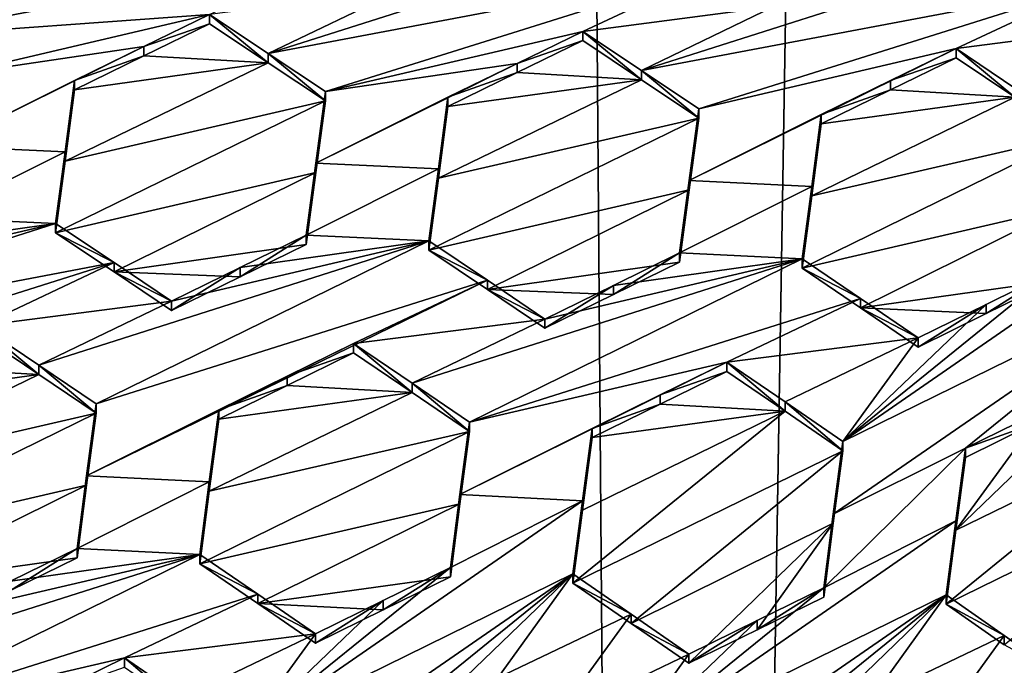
# Model space of a CAD drawing. Header units: metres. Extents: x -28 to 28, y -243 to 28.
# Tile 24 of 147: x -4.44 to -2.69, y -223.05 to -221.9. Entities that reach past the tile are written whole.
import ezdxf

# ---------------------------------------------------------------- set-up
doc = ezdxf.new("R2010")
doc.units = ezdxf.units.M
doc.layers.add('solid_10661043', color=7, linetype='CONTINUOUS')

msp = doc.modelspace()

# ---------------------------------------------------------------- linework, layer by layer
at = {"layer": 'solid_10661043'}
for points in [[(-6.468189, -240.147827, 149.682373), (-2.982479, -33.177227, 120.627815), (-7.076779, -32.296349, 120.462425)], [(-6.468189, -240.147827, 149.682373), (0, -240.141998, 149.723801), (-2.982479, -33.177227, 120.627815)], [(0, -240.141998, 149.723801), (-0.000043, -33.363544, 120.662979), (-2.982479, -33.177227, 120.627815)], [(-3.305357, -235.757614, 145.381073), (-6.610481, -235.649948, 145.324188), (-4.885979, -33.363503, 116.919937)], [(-3.305357, -235.757614, 145.381073), (-4.885979, -33.363503, 116.919937), (0.002991, -33.878384, 117.022713)], [(0, -235.869141, 145.41066), (-3.305357, -235.757614, 145.381073), (0.002991, -33.878384, 117.022713)], [(-5.242968, -219.076813, 116.413437), (8.043475, -227.407623, 118.645668), (-8.043475, -223.244019, 117.530037)], [(-5.242968, -219.076813, 116.413437), (7.775297, -222.446243, 117.316269), (8.043475, -227.407623, 118.645668)], [(-5.242968, -219.076813, 116.413437), (6.472847, -220.265549, 116.731956), (7.775297, -222.446243, 117.316269)], [(-3.99861, -221.962067, 132.374344), (-3.304973, -221.741013, 132.552856), (-3.763122, -221.848221, 132.425964)], [(-3.99861, -221.962067, 132.374344), (-3.2, -221.810699, 132.604004), (-3.304973, -221.741013, 132.552856)], [(-4.662956, -221.93248, 132.146667), (-4.103169, -221.892639, 132.323456), (-3.864404, -221.781113, 132.37616)], [(-4.662956, -221.93248, 132.146667), (-3.864404, -221.781113, 132.37616), (-4.42739, -221.818893, 132.197525)], [(-3.334304, -221.992203, 132.599915), (-2.535666, -221.840973, 132.829147), (-2.640705, -221.770782, 132.779678)], [(-3.334304, -221.992203, 132.599915), (-2.640705, -221.770782, 132.779678), (-3.098854, -221.878052, 132.652496)], [(-4.767437, -221.863342, 132.094925), (-4.662956, -221.93248, 132.146667), (-4.42739, -221.818893, 132.197525)], [(-3.99861, -221.962067, 132.374344), (-3.89705, -222.029678, 132.423141), (-3.2, -221.810699, 132.604004)], [(-3.89705, -222.029678, 132.423141), (-3.438901, -221.922394, 132.550308), (-3.2, -221.810699, 132.604004)], [(-3.2, -221.810699, 132.604004), (-3.438901, -221.922394, 132.550308), (-3.098854, -221.878052, 132.652496)], [(-3.99861, -221.962067, 132.374344), (-3.763122, -221.848221, 132.425964), (-4.103169, -221.892639, 132.323456)], [(-3.334304, -221.992203, 132.599915), (-3.232782, -222.060165, 132.647232), (-2.535666, -221.840973, 132.829147)], [(-3.232782, -222.060165, 132.647232), (-2.774633, -221.952911, 132.774323), (-2.535666, -221.840973, 132.829147)], [(-2.774633, -221.952911, 132.774323), (-2.434586, -221.908798, 132.875656), (-2.535666, -221.840973, 132.829147)], [(-3.334304, -221.992203, 132.599915), (-3.098854, -221.878052, 132.652496), (-3.438901, -221.922394, 132.550308)], [(-4.662956, -221.93248, 132.146667), (-4.561318, -221.999863, 132.196518), (-4.103169, -221.892639, 132.323456)], [(-4.103169, -221.892639, 132.323456), (-4.561318, -221.999863, 132.196518), (-4.219924, -221.949509, 132.298065)], [(-4.103169, -221.909225, 132.261551), (-4.103169, -221.892639, 132.323456), (-4.219924, -221.949509, 132.298065)], [(-3.99861, -221.978638, 132.312515), (-4.103169, -221.892639, 132.323456), (-4.103169, -221.909225, 132.261551)], [(-3.99861, -221.962067, 132.374344), (-4.103169, -221.892639, 132.323456), (-3.99861, -221.978638, 132.312515)], [(-2.670108, -222.023193, 132.821884), (-2.434586, -221.908798, 132.875656), (-2.774633, -221.952911, 132.774323)], [(-4.219884, -221.96611, 132.236084), (-4.103169, -221.909225, 132.261551), (-4.219924, -221.949509, 132.298065)], [(-3.99861, -221.978638, 132.312515), (-4.103169, -221.909225, 132.261551), (-4.219884, -221.96611, 132.236084)], [(-3.89705, -222.029678, 132.423141), (-3.555586, -221.979355, 132.524475), (-3.438901, -221.922394, 132.550308)], [(-3.438901, -221.938843, 132.488892), (-3.438901, -221.922394, 132.550308), (-3.555586, -221.979355, 132.524475)], [(-3.334302, -222.008636, 132.538574), (-3.438901, -221.922394, 132.550308), (-3.438901, -221.938843, 132.488892)], [(-3.334302, -222.008636, 132.538574), (-3.334304, -221.992203, 132.599915), (-3.438901, -221.922394, 132.550308)], [(-3.555535, -221.995804, 132.462982), (-3.438901, -221.938843, 132.488892), (-3.555586, -221.979355, 132.524475)], [(-3.334302, -222.008636, 132.538574), (-3.438901, -221.938843, 132.488892), (-3.555535, -221.995804, 132.462982)], [(-4.219924, -221.949509, 132.298065), (-4.561318, -221.999863, 132.196518), (-4.57828, -222.126907, 132.220154)], [(-4.219924, -221.949509, 132.298065), (-4.57828, -222.126907, 132.220154), (-4.3432, -222.009598, 132.271149)], [(-4.219884, -221.96611, 132.236084), (-4.219924, -221.949509, 132.298065), (-4.3432, -222.009598, 132.271149)], [(-3.249724, -222.18808, 132.667068), (-2.891452, -222.010086, 132.747925), (-2.774633, -221.952911, 132.774323)], [(-3.232782, -222.060165, 132.647232), (-3.249724, -222.18808, 132.667068), (-2.774633, -221.952911, 132.774323)], [(-2.891452, -222.010086, 132.747925), (-2.774633, -221.969238, 132.713409), (-2.774633, -221.952911, 132.774323)], [(-2.774633, -221.952911, 132.774323), (-2.774633, -221.969238, 132.713409), (-2.670106, -222.039505, 132.761032)], [(-2.670108, -222.023193, 132.821884), (-2.774633, -221.952911, 132.774323), (-2.670106, -222.039505, 132.761032)], [(-4.360162, -222.153412, 132.232193), (-3.99861, -221.978638, 132.312515), (-4.3432, -222.02623, 132.209061)], [(-4.360162, -222.153412, 132.232193), (-3.89705, -222.046219, 132.361389), (-3.99861, -221.978638, 132.312515)], [(-4.3432, -222.02623, 132.209061), (-4.219884, -221.96611, 132.236084), (-4.3432, -222.009598, 132.271149)], [(-3.99861, -221.978638, 132.312515), (-4.219884, -221.96611, 132.236084), (-4.3432, -222.02623, 132.209061)], [(-3.99861, -221.962067, 132.374344), (-3.99861, -221.978638, 132.312515), (-3.89705, -222.046219, 132.361389)], [(-3.99861, -221.962067, 132.374344), (-3.89705, -222.046219, 132.361389), (-3.89705, -222.029678, 132.423141)], [(-2.891452, -222.010086, 132.747925), (-2.891389, -222.026398, 132.68692), (-2.774633, -221.969238, 132.713409)], [(-2.670106, -222.039505, 132.761032), (-2.774633, -221.969238, 132.713409), (-2.891389, -222.026398, 132.68692)], [(-3.914007, -222.15712, 132.445175), (-3.678932, -222.039597, 132.49707), (-3.555586, -221.979355, 132.524475)], [(-3.89705, -222.029678, 132.423141), (-3.914007, -222.15712, 132.445175), (-3.555586, -221.979355, 132.524475)], [(-3.555535, -221.995804, 132.462982), (-3.555586, -221.979355, 132.524475), (-3.678932, -222.039597, 132.49707)], [(-3.678932, -222.056091, 132.435471), (-3.555535, -221.995804, 132.462982), (-3.678932, -222.039597, 132.49707)], [(-3.334302, -222.008636, 132.538574), (-3.555535, -221.995804, 132.462982), (-3.678932, -222.056091, 132.435471)], [(-3.232782, -222.076584, 132.585968), (-3.232782, -222.060165, 132.647232), (-3.334304, -221.992203, 132.599915)], [(-3.334302, -222.008636, 132.538574), (-3.232782, -222.076584, 132.585968), (-3.334304, -221.992203, 132.599915)], [(-4.360162, -222.136765, 132.294296), (-4.3432, -222.009598, 132.271149), (-4.57828, -222.126907, 132.220154)], [(-4.360162, -222.136765, 132.294296), (-4.3432, -222.02623, 132.209061), (-4.3432, -222.009598, 132.271149)], [(-3.695887, -222.183701, 132.456833), (-3.334302, -222.008636, 132.538574), (-3.678932, -222.056091, 132.435471)], [(-3.695887, -222.183701, 132.456833), (-3.232782, -222.076584, 132.585968), (-3.334302, -222.008636, 132.538574)], [(-3.249724, -222.18808, 132.667068), (-3.014664, -222.070389, 132.720001), (-2.891452, -222.010086, 132.747925)], [(-2.891452, -222.010086, 132.747925), (-3.014664, -222.070389, 132.720001), (-2.891389, -222.026398, 132.68692)], [(-4.360162, -222.136765, 132.294296), (-4.360162, -222.153412, 132.232193), (-4.3432, -222.02623, 132.209061)], [(-3.89705, -222.029678, 132.423141), (-3.89705, -222.046219, 132.361389), (-3.914007, -222.173676, 132.383392)], [(-3.89705, -222.029678, 132.423141), (-3.914007, -222.173676, 132.383392), (-3.914007, -222.15712, 132.445175)], [(-2.670106, -222.039505, 132.761032), (-2.891389, -222.026398, 132.68692), (-3.014664, -222.086777, 132.65889)], [(-3.014664, -222.070389, 132.720001), (-3.014664, -222.086777, 132.65889), (-2.891389, -222.026398, 132.68692)], [(-3.914007, -222.173676, 132.383392), (-3.89705, -222.046219, 132.361389), (-4.377111, -222.280807, 132.254181)], [(-4.360162, -222.153412, 132.232193), (-4.377111, -222.280807, 132.254181), (-3.89705, -222.046219, 132.361389)], [(-3.914007, -222.15712, 132.445175), (-3.695887, -222.167191, 132.518463), (-3.678932, -222.039597, 132.49707)], [(-3.695887, -222.167191, 132.518463), (-3.678932, -222.056091, 132.435471), (-3.678932, -222.039597, 132.49707)], [(-3.0316, -222.21489, 132.67778), (-2.670106, -222.039505, 132.761032), (-3.014664, -222.086777, 132.65889)], [(-3.0316, -222.21489, 132.67778), (-2.568514, -222.108109, 132.806168), (-2.670106, -222.039505, 132.761032)], [(-3.695887, -222.183701, 132.456833), (-3.678932, -222.056091, 132.435471), (-3.695887, -222.167191, 132.518463)], [(-3.249724, -222.204498, 132.605759), (-3.249724, -222.18808, 132.667068), (-3.232782, -222.060165, 132.647232)], [(-3.249724, -222.204498, 132.605759), (-3.232782, -222.060165, 132.647232), (-3.232782, -222.076584, 132.585968)], [(-3.249724, -222.204498, 132.605759), (-3.232782, -222.076584, 132.585968), (-3.712843, -222.311661, 132.476913)], [(-3.695887, -222.183701, 132.456833), (-3.712843, -222.311661, 132.476913), (-3.232782, -222.076584, 132.585968)], [(-3.249724, -222.18808, 132.667068), (-3.0316, -222.198502, 132.738922), (-3.014664, -222.070389, 132.720001)], [(-3.014664, -222.070389, 132.720001), (-3.0316, -222.198502, 132.738922), (-3.014664, -222.086777, 132.65889)], [(-3.0316, -222.198502, 132.738922), (-3.0316, -222.21489, 132.67778), (-3.014664, -222.086777, 132.65889)], [(-3.048575, -222.343704, 132.695251), (-2.585411, -222.236542, 132.8228), (-2.568514, -222.108109, 132.806168)], [(-3.0316, -222.21489, 132.67778), (-3.048575, -222.343704, 132.695251), (-2.568514, -222.108109, 132.806168)], [(-4.360162, -222.136765, 132.294296), (-4.57828, -222.126907, 132.220154), (-4.59523, -222.254166, 132.242691)], [(-4.360162, -222.136765, 132.294296), (-4.59523, -222.254166, 132.242691), (-4.377111, -222.26416, 132.316315)], [(-4.360162, -222.136765, 132.294296), (-4.377111, -222.26416, 132.316315), (-4.360162, -222.153412, 132.232193)], [(-4.360162, -222.153412, 132.232193), (-4.377111, -222.26416, 132.316315), (-4.377111, -222.280807, 132.254181)], [(-3.914007, -222.15712, 132.445175), (-3.914007, -222.173676, 132.383392), (-3.930961, -222.301422, 132.40416)], [(-3.914007, -222.15712, 132.445175), (-3.930961, -222.301422, 132.40416), (-3.930961, -222.284866, 132.465973)], [(-3.914007, -222.15712, 132.445175), (-3.930961, -222.284866, 132.465973), (-3.695887, -222.167191, 132.518463)], [(-3.930961, -222.284866, 132.465973), (-3.712843, -222.295135, 132.538574), (-3.695887, -222.167191, 132.518463)], [(-3.695887, -222.183701, 132.456833), (-3.695887, -222.167191, 132.518463), (-3.712843, -222.295135, 132.538574)], [(-3.914007, -222.173676, 132.383392), (-4.377111, -222.280807, 132.254181), (-4.272929, -222.350555, 132.302765)], [(-3.930961, -222.301422, 132.40416), (-3.914007, -222.173676, 132.383392), (-4.272929, -222.350555, 132.302765)], [(-3.695887, -222.183701, 132.456833), (-3.712843, -222.295135, 132.538574), (-3.712843, -222.311661, 132.476913)], [(-3.249724, -222.18808, 132.667068), (-3.266693, -222.316574, 132.685532), (-3.0316, -222.198502, 132.738922)], [(-3.266693, -222.333008, 132.624191), (-3.266693, -222.316574, 132.685532), (-3.249724, -222.18808, 132.667068)], [(-3.266693, -222.333008, 132.624191), (-3.249724, -222.18808, 132.667068), (-3.249724, -222.204498, 132.605759)], [(-3.249724, -222.204498, 132.605759), (-3.712843, -222.311661, 132.476913), (-3.608716, -222.381821, 132.523804)], [(-3.266693, -222.333008, 132.624191), (-3.249724, -222.204498, 132.605759), (-3.608716, -222.381821, 132.523804)], [(-3.266693, -222.316574, 132.685532), (-3.048575, -222.327301, 132.756439), (-3.0316, -222.198502, 132.738922)], [(-3.0316, -222.198502, 132.738922), (-3.048575, -222.327301, 132.756439), (-3.0316, -222.21489, 132.67778)], [(-3.048575, -222.327301, 132.756439), (-3.048575, -222.343704, 132.695251), (-3.0316, -222.21489, 132.67778)], [(-3.048575, -222.343704, 132.695251), (-2.944616, -222.414398, 132.739594), (-2.585411, -222.236542, 132.8228)], [(-2.976384, -222.652267, 132.829071), (-2.384307, -222.361496, 132.966736), (-2.367272, -222.231232, 132.952927)], [(-2.602425, -222.34996, 132.898819), (-2.976384, -222.652267, 132.829071), (-2.367272, -222.231232, 132.952927)], [(-2.944616, -222.414398, 132.739594), (-2.602425, -222.366272, 132.837936), (-2.585411, -222.236542, 132.8228)], [(-4.712631, -222.311508, 132.216522), (-4.377111, -222.26416, 132.316315), (-4.59523, -222.254166, 132.242691)], [(-5.071281, -222.485291, 132.135941), (-4.27293, -222.333923, 132.364838), (-4.377111, -222.26416, 132.316315)], [(-5.071281, -222.485291, 132.135941), (-4.377111, -222.26416, 132.316315), (-4.83526, -222.371445, 132.189133)], [(-4.712631, -222.311508, 132.216522), (-4.83526, -222.371445, 132.189133), (-4.377111, -222.26416, 132.316315)], [(-4.377111, -222.280807, 132.254181), (-4.377111, -222.26416, 132.316315), (-4.27293, -222.333923, 132.364838)], [(-4.272929, -222.350555, 132.302765), (-4.377111, -222.280807, 132.254181), (-4.27293, -222.333923, 132.364838)], [(-3.930961, -222.284866, 132.465973), (-3.930961, -222.301422, 132.40416), (-4.048501, -222.358978, 132.377487)], [(-3.930961, -222.284866, 132.465973), (-4.048501, -222.358978, 132.377487), (-4.048465, -222.342377, 132.439392)], [(-3.930961, -222.284866, 132.465973), (-4.048465, -222.342377, 132.439392), (-3.712843, -222.295135, 132.538574)], [(-3.712843, -222.295135, 132.538574), (-4.170992, -222.402359, 132.411636), (-4.407043, -222.516373, 132.357727)], [(-3.712843, -222.295135, 132.538574), (-4.407043, -222.516373, 132.357727), (-4.30492, -222.585205, 132.40361)], [(-3.608717, -222.365311, 132.585388), (-3.712843, -222.295135, 132.538574), (-4.30492, -222.585205, 132.40361)], [(-4.048501, -222.358978, 132.377487), (-3.930961, -222.301422, 132.40416), (-4.272929, -222.350555, 132.302765)], [(-4.048465, -222.342377, 132.439392), (-4.170992, -222.402359, 132.411636), (-3.712843, -222.295135, 132.538574)], [(-3.712843, -222.311661, 132.476913), (-3.712843, -222.295135, 132.538574), (-3.608717, -222.365311, 132.585388)], [(-3.608716, -222.381821, 132.523804), (-3.712843, -222.311661, 132.476913), (-3.608717, -222.365311, 132.585388)], [(-3.742864, -222.548416, 132.57576), (-3.640652, -222.617828, 132.61972), (-3.048575, -222.327301, 132.756439)], [(-3.506724, -222.43428, 132.630386), (-3.742864, -222.548416, 132.57576), (-3.048575, -222.327301, 132.756439)], [(-3.640652, -222.617828, 132.61972), (-2.944617, -222.398026, 132.80072), (-3.048575, -222.327301, 132.756439)], [(-3.38456, -222.374374, 132.658463), (-3.506724, -222.43428, 132.630386), (-3.048575, -222.327301, 132.756439)], [(-3.384598, -222.390854, 132.597031), (-3.38456, -222.374374, 132.658463), (-3.266693, -222.316574, 132.685532)], [(-3.384598, -222.390854, 132.597031), (-3.266693, -222.316574, 132.685532), (-3.266693, -222.333008, 132.624191)], [(-3.266693, -222.316574, 132.685532), (-3.38456, -222.374374, 132.658463), (-3.048575, -222.327301, 132.756439)], [(-2.944617, -222.398026, 132.80072), (-3.048575, -222.343704, 132.695251), (-3.048575, -222.327301, 132.756439)], [(-5.071281, -222.485291, 132.135941), (-4.969188, -222.553711, 132.183243), (-4.27293, -222.333923, 132.364838)], [(-4.511039, -222.446472, 132.310303), (-4.27293, -222.333923, 132.364838), (-4.969188, -222.553711, 132.183243)], [(-4.511039, -222.446472, 132.310303), (-4.170992, -222.402359, 132.411636), (-4.27293, -222.333923, 132.364838)], [(-4.272929, -222.350555, 132.302765), (-4.27293, -222.333923, 132.364838), (-4.170992, -222.402359, 132.411636)], [(-4.048465, -222.342377, 132.439392), (-4.170992, -222.418976, 132.349625), (-4.170992, -222.402359, 132.411636)], [(-4.048465, -222.342377, 132.439392), (-4.048501, -222.358978, 132.377487), (-4.170992, -222.418976, 132.349625)], [(-3.384598, -222.390854, 132.597031), (-3.266693, -222.333008, 132.624191), (-3.608716, -222.381821, 132.523804)], [(-2.944617, -222.398026, 132.80072), (-2.944616, -222.414398, 132.739594), (-3.048575, -222.343704, 132.695251)], [(-4.170992, -222.418976, 132.349625), (-4.272929, -222.350555, 132.302765), (-4.170992, -222.402359, 132.411636)], [(-4.272929, -222.350555, 132.302765), (-4.170992, -222.418976, 132.349625), (-4.048501, -222.358978, 132.377487)], [(-2.993226, -222.781433, 132.841339), (-2.758266, -222.664154, 132.895676), (-2.384307, -222.361496, 132.966736)], [(-2.993226, -222.781433, 132.841339), (-2.384307, -222.361496, 132.966736), (-2.976384, -222.652267, 132.829071)], [(-2.721411, -222.408386, 132.871185), (-2.976384, -222.652267, 132.829071), (-2.602425, -222.34996, 132.898819)], [(-2.637243, -222.604721, 132.923798), (-2.384307, -222.361496, 132.966736), (-2.758266, -222.664154, 132.895676)], [(-2.602425, -222.34996, 132.898819), (-2.602425, -222.366272, 132.837936), (-2.721433, -222.424744, 132.810211)], [(-2.721411, -222.408386, 132.871185), (-2.602425, -222.34996, 132.898819), (-2.721433, -222.424744, 132.810211)], [(-3.608717, -222.365311, 132.585388), (-4.30492, -222.585205, 132.40361), (-4.321855, -222.713547, 132.4216)], [(-3.608717, -222.365311, 132.585388), (-4.321855, -222.713547, 132.4216), (-3.846771, -222.478088, 132.530182)], [(-3.506724, -222.43428, 132.630386), (-3.608717, -222.365311, 132.585388), (-3.846771, -222.478088, 132.530182)], [(-3.608716, -222.381821, 132.523804), (-3.608717, -222.365311, 132.585388), (-3.506724, -222.43428, 132.630386)], [(-3.506724, -222.450775, 132.568848), (-3.608716, -222.381821, 132.523804), (-3.506724, -222.43428, 132.630386)], [(-3.608716, -222.381821, 132.523804), (-3.506724, -222.450775, 132.568848), (-3.384598, -222.390854, 132.597031)], [(-3.506724, -222.450775, 132.568848), (-3.506724, -222.43428, 132.630386), (-3.38456, -222.374374, 132.658463)], [(-3.384598, -222.390854, 132.597031), (-3.506724, -222.450775, 132.568848), (-3.38456, -222.374374, 132.658463)], [(-2.721433, -222.424744, 132.810211), (-2.602425, -222.366272, 132.837936), (-2.944616, -222.414398, 132.739594)], [(-3.640652, -222.617828, 132.61972), (-3.182503, -222.511063, 132.74501), (-2.944617, -222.398026, 132.80072)], [(-3.182503, -222.511063, 132.74501), (-2.842456, -222.467834, 132.843079), (-2.944617, -222.398026, 132.80072)], [(-2.944617, -222.398026, 132.80072), (-2.842456, -222.467834, 132.843079), (-2.944616, -222.414398, 132.739594)], [(-4.407043, -222.516373, 132.357727), (-4.170992, -222.402359, 132.411636), (-4.511039, -222.446472, 132.310303)], [(-2.721411, -222.408386, 132.871185), (-2.842456, -222.467834, 132.843079), (-2.976384, -222.652267, 132.829071)], [(-2.944616, -222.414398, 132.739594), (-2.842456, -222.484192, 132.781998), (-2.721433, -222.424744, 132.810211)], [(-2.842456, -222.467834, 132.843079), (-2.842456, -222.484192, 132.781998), (-2.944616, -222.414398, 132.739594)], [(-2.721411, -222.408386, 132.871185), (-2.721433, -222.424744, 132.810211), (-2.842456, -222.484192, 132.781998)], [(-2.721411, -222.408386, 132.871185), (-2.842456, -222.484192, 132.781998), (-2.842456, -222.467834, 132.843079)], [(-3.506724, -222.43428, 132.630386), (-3.846771, -222.478088, 132.530182), (-3.742864, -222.548416, 132.57576)], [(-4.407042, -222.533035, 132.295532), (-4.407043, -222.516373, 132.357727), (-4.511039, -222.446472, 132.310303)], [(-4.511039, -222.46315, 132.248047), (-4.407042, -222.533035, 132.295532), (-4.511039, -222.446472, 132.310303)], [(-4.628779, -222.520798, 132.221313), (-4.407042, -222.533035, 132.295532), (-4.511039, -222.46315, 132.248047)], [(-3.078789, -222.581955, 132.787888), (-2.842456, -222.467834, 132.843079), (-3.182503, -222.511063, 132.74501)], [(-2.976384, -222.652267, 132.829071), (-2.842456, -222.467834, 132.843079), (-3.078789, -222.581955, 132.787888)], [(-3.964805, -222.53595, 132.503128), (-3.846771, -222.478088, 132.530182), (-4.321855, -222.713547, 132.4216)], [(-3.846771, -222.494644, 132.468399), (-3.846771, -222.478088, 132.530182), (-3.964805, -222.53595, 132.503128)], [(-3.742863, -222.564957, 132.514023), (-3.742864, -222.548416, 132.57576), (-3.846771, -222.478088, 132.530182)], [(-3.742863, -222.564957, 132.514023), (-3.846771, -222.478088, 132.530182), (-3.846771, -222.494644, 132.468399)], [(-3.846771, -222.494644, 132.468399), (-3.964805, -222.53595, 132.503128), (-3.964776, -222.552521, 132.441254)], [(-3.742863, -222.564957, 132.514023), (-3.846771, -222.494644, 132.468399), (-3.964776, -222.552521, 132.441254)], [(-4.628779, -222.520798, 132.221313), (-4.75107, -222.580688, 132.193512), (-4.407042, -222.533035, 132.295532)], [(-4.30492, -222.601852, 132.341476), (-4.30492, -222.585205, 132.40361), (-4.407043, -222.516373, 132.357727)], [(-4.407042, -222.533035, 132.295532), (-4.30492, -222.601852, 132.341476), (-4.407043, -222.516373, 132.357727)], [(-3.301222, -222.569351, 132.717484), (-3.182503, -222.511063, 132.74501), (-3.657557, -222.746613, 132.635239)], [(-3.657557, -222.746613, 132.635239), (-3.182503, -222.511063, 132.74501), (-3.640652, -222.617828, 132.61972)], [(-3.301222, -222.569351, 132.717484), (-3.182503, -222.527496, 132.683685), (-3.182503, -222.511063, 132.74501)], [(-3.078788, -222.598373, 132.726624), (-3.078789, -222.581955, 132.787888), (-3.182503, -222.511063, 132.74501)], [(-3.182503, -222.527496, 132.683685), (-3.078788, -222.598373, 132.726624), (-3.182503, -222.511063, 132.74501)], [(-4.768017, -222.708786, 132.212799), (-4.30492, -222.601852, 132.341476), (-4.407042, -222.533035, 132.295532)], [(-4.75107, -222.580688, 132.193512), (-4.768017, -222.708786, 132.212799), (-4.407042, -222.533035, 132.295532)], [(-4.086802, -222.595764, 132.475143), (-3.964805, -222.53595, 132.503128), (-4.321855, -222.713547, 132.4216)], [(-3.964776, -222.552521, 132.441254), (-3.964805, -222.53595, 132.503128), (-4.086802, -222.595764, 132.475143)], [(-3.301199, -222.585785, 132.656082), (-3.182503, -222.527496, 132.683685), (-3.301222, -222.569351, 132.717484)], [(-3.301199, -222.585785, 132.656082), (-3.078788, -222.598373, 132.726624), (-3.182503, -222.527496, 132.683685)], [(-3.964776, -222.552521, 132.441254), (-4.086802, -222.595764, 132.475143), (-4.086802, -222.612381, 132.413162)], [(-3.742863, -222.564957, 132.514023), (-3.964776, -222.552521, 132.441254), (-4.086802, -222.612381, 132.413162)], [(-3.640652, -222.634354, 132.558044), (-3.640652, -222.617828, 132.61972), (-3.742864, -222.548416, 132.57576)], [(-3.640652, -222.634354, 132.558044), (-3.742864, -222.548416, 132.57576), (-3.742863, -222.564957, 132.514023)], [(-3.742863, -222.564957, 132.514023), (-4.086802, -222.612381, 132.413162), (-4.103732, -222.740891, 132.430374)], [(-3.640652, -222.634354, 132.558044), (-3.742863, -222.564957, 132.514023), (-4.103732, -222.740891, 132.430374)], [(-3.657557, -222.746613, 132.635239), (-3.422534, -222.628906, 132.689362), (-3.301222, -222.569351, 132.717484)], [(-3.301199, -222.585785, 132.656082), (-3.301222, -222.569351, 132.717484), (-3.422534, -222.628906, 132.689362)], [(-2.775081, -222.80983, 132.845535), (-2.518235, -222.562607, 132.890549), (-2.63722, -222.621063, 132.862823)], [(-2.775081, -222.80983, 132.845535), (-2.414857, -222.634323, 132.929382), (-2.518235, -222.562607, 132.890549)], [(-4.321855, -222.730209, 132.359436), (-4.30492, -222.585205, 132.40361), (-4.30492, -222.601852, 132.341476)], [(-4.321855, -222.730209, 132.359436), (-4.321855, -222.713547, 132.4216), (-4.30492, -222.585205, 132.40361)], [(-3.422534, -222.645386, 132.627853), (-3.078788, -222.598373, 132.726624), (-3.301199, -222.585785, 132.656082)], [(-3.422534, -222.645386, 132.627853), (-3.301199, -222.585785, 132.656082), (-3.422534, -222.628906, 132.689362)], [(-2.976384, -222.668671, 132.767853), (-2.976384, -222.652267, 132.829071), (-3.078789, -222.581955, 132.787888)], [(-3.078788, -222.598373, 132.726624), (-2.976384, -222.668671, 132.767853), (-3.078789, -222.581955, 132.787888)], [(-4.784982, -222.83728, 132.231155), (-4.321855, -222.730209, 132.359436), (-4.30492, -222.601852, 132.341476)], [(-4.768017, -222.708786, 132.212799), (-4.784982, -222.83728, 132.231155), (-4.30492, -222.601852, 132.341476)], [(-4.103732, -222.724274, 132.492386), (-4.086802, -222.595764, 132.475143), (-4.321855, -222.713547, 132.4216)], [(-4.086802, -222.612381, 132.413162), (-4.086802, -222.595764, 132.475143), (-4.103732, -222.724274, 132.492386)], [(-3.456446, -222.904556, 132.655853), (-2.976384, -222.668671, 132.767853), (-3.078788, -222.598373, 132.726624)], [(-3.439428, -222.774338, 132.642365), (-3.456446, -222.904556, 132.655853), (-3.078788, -222.598373, 132.726624)], [(-3.439428, -222.774338, 132.642365), (-3.078788, -222.598373, 132.726624), (-3.422534, -222.645386, 132.627853)], [(-2.63722, -222.621063, 132.862823), (-2.637243, -222.604721, 132.923798), (-2.758266, -222.664154, 132.895676)], [(-4.103732, -222.740891, 132.430374), (-4.086802, -222.612381, 132.413162), (-4.103732, -222.724274, 132.492386)], [(-3.657557, -222.763153, 132.573517), (-3.657557, -222.746613, 132.635239), (-3.640652, -222.617828, 132.61972)], [(-3.657557, -222.763153, 132.573517), (-3.640652, -222.617828, 132.61972), (-3.640652, -222.634354, 132.558044)], [(-2.775081, -222.80983, 132.845535), (-2.63722, -222.621063, 132.862823), (-2.758266, -222.680527, 132.83461)], [(-2.758266, -222.680527, 132.83461), (-2.63722, -222.621063, 132.862823), (-2.758266, -222.664154, 132.895676)], [(-3.640652, -222.634354, 132.558044), (-4.103732, -222.740891, 132.430374), (-4.120714, -222.870087, 132.446594)], [(-3.657557, -222.763153, 132.573517), (-3.640652, -222.634354, 132.558044), (-4.120714, -222.870087, 132.446594)], [(-3.657557, -222.746613, 132.635239), (-3.439428, -222.757843, 132.703918), (-3.422534, -222.628906, 132.689362)], [(-3.422534, -222.645386, 132.627853), (-3.422534, -222.628906, 132.689362), (-3.439428, -222.757843, 132.703918)], [(-2.792177, -222.941605, 132.855453), (-2.312116, -222.706024, 132.966385), (-2.414857, -222.634323, 132.929382)], [(-2.792177, -222.941605, 132.855453), (-2.414857, -222.634323, 132.929382), (-2.775081, -222.80983, 132.845535)], [(-3.439428, -222.774338, 132.642365), (-3.422534, -222.645386, 132.627853), (-3.439428, -222.757843, 132.703918)], [(-2.993226, -222.797852, 132.780075), (-2.976384, -222.652267, 132.829071), (-2.976384, -222.668671, 132.767853)], [(-2.993226, -222.797852, 132.780075), (-2.993226, -222.781433, 132.841339), (-2.976384, -222.652267, 132.829071)], [(-3.352984, -222.975891, 132.696365), (-2.976384, -222.668671, 132.767853), (-3.456446, -222.904556, 132.655853)], [(-2.993226, -222.797852, 132.780075), (-2.976384, -222.668671, 132.767853), (-3.352984, -222.975891, 132.696365)], [(-3.010295, -222.912643, 132.852615), (-2.775081, -222.793442, 132.906662), (-2.758266, -222.664154, 132.895676)], [(-2.993226, -222.781433, 132.841339), (-3.010295, -222.912643, 132.852615), (-2.758266, -222.664154, 132.895676)], [(-2.775081, -222.793442, 132.906662), (-2.758266, -222.680527, 132.83461), (-2.758266, -222.664154, 132.895676)], [(-2.775081, -222.80983, 132.845535), (-2.758266, -222.680527, 132.83461), (-2.775081, -222.793442, 132.906662)], [(-4.321855, -222.713547, 132.4216), (-4.338831, -222.859161, 132.376419), (-4.338831, -222.842499, 132.438629)], [(-4.103732, -222.724274, 132.492386), (-4.321855, -222.713547, 132.4216), (-4.338831, -222.842499, 132.438629)], [(-4.321855, -222.730209, 132.359436), (-4.338831, -222.859161, 132.376419), (-4.321855, -222.713547, 132.4216)], [(-2.688975, -223.01384, 132.891861), (-2.312116, -222.706024, 132.966385), (-2.792177, -222.941605, 132.855453)], [(-4.681223, -222.907516, 132.276627), (-4.321855, -222.730209, 132.359436), (-4.784982, -222.83728, 132.231155)], [(-4.681223, -222.907516, 132.276627), (-4.338831, -222.859161, 132.376419), (-4.321855, -222.730209, 132.359436)], [(-4.103732, -222.724274, 132.492386), (-4.338831, -222.842499, 132.438629), (-4.120714, -222.853455, 132.508652)], [(-4.103732, -222.740891, 132.430374), (-4.103732, -222.724274, 132.492386), (-4.120714, -222.853455, 132.508652)], [(-4.103732, -222.740891, 132.430374), (-4.120714, -222.853455, 132.508652), (-4.120714, -222.870087, 132.446594)], [(-3.657557, -222.746613, 132.635239), (-3.674563, -222.876465, 132.64975), (-3.439428, -222.757843, 132.703918)], [(-3.674563, -222.893005, 132.587997), (-3.674563, -222.876465, 132.64975), (-3.657557, -222.746613, 132.635239)], [(-3.657557, -222.763153, 132.573517), (-3.674563, -222.893005, 132.587997), (-3.657557, -222.746613, 132.635239)], [(-3.657557, -222.763153, 132.573517), (-4.120714, -222.870087, 132.446594), (-4.017067, -222.940796, 132.48999)], [(-3.456446, -222.888046, 132.717468), (-3.439428, -222.757843, 132.703918), (-4.048522, -223.178833, 132.579803)], [(-3.674563, -222.876465, 132.64975), (-4.048522, -223.178833, 132.579803), (-3.439428, -222.757843, 132.703918)], [(-3.657557, -222.763153, 132.573517), (-4.017067, -222.940796, 132.48999), (-3.674563, -222.893005, 132.587997)], [(-3.439428, -222.774338, 132.642365), (-3.439428, -222.757843, 132.703918), (-3.456446, -222.888046, 132.717468)], [(-3.439428, -222.774338, 132.642365), (-3.456446, -222.888046, 132.717468), (-3.456446, -222.904556, 132.655853)], [(-3.010295, -222.929077, 132.79129), (-3.010295, -222.912643, 132.852615), (-2.993226, -222.781433, 132.841339)], [(-2.993226, -222.797852, 132.780075), (-3.010295, -222.929077, 132.79129), (-2.993226, -222.781433, 132.841339)], [(-2.792177, -222.925217, 132.916641), (-2.775081, -222.793442, 132.906662), (-3.384254, -223.215744, 132.779922)], [(-3.010295, -222.912643, 132.852615), (-3.384254, -223.215744, 132.779922), (-2.775081, -222.793442, 132.906662)], [(-2.993226, -222.797852, 132.780075), (-3.352984, -222.975891, 132.696365), (-3.250326, -223.046967, 132.735458)], [(-2.993226, -222.797852, 132.780075), (-3.250326, -223.046967, 132.735458), (-3.129015, -222.987381, 132.763672)], [(-2.993226, -222.797852, 132.780075), (-3.129015, -222.987381, 132.763672), (-3.010295, -222.929077, 132.79129)], [(-2.775081, -222.80983, 132.845535), (-2.775081, -222.793442, 132.906662), (-2.792177, -222.925217, 132.916641)], [(-2.792177, -222.941605, 132.855453), (-2.775081, -222.80983, 132.845535), (-2.792177, -222.925217, 132.916641)], [(-2.736681, -223.385742, 132.973328), (-2.501868, -223.270203, 133.025528), (-2.110641, -222.83223, 133.094742)], [(-2.719986, -223.255981, 132.967651), (-2.736681, -223.385742, 132.973328), (-2.110641, -222.83223, 133.094742)], [(-2.719986, -223.255981, 132.967651), (-2.110641, -222.83223, 133.094742), (-2.346027, -222.952393, 133.04213)], [(-4.120714, -222.853455, 132.508652), (-4.81527, -223.074295, 132.328217), (-4.71279, -223.144104, 132.371521)], [(-4.578863, -222.960281, 132.383194), (-4.81527, -223.074295, 132.328217), (-4.120714, -222.853455, 132.508652)], [(-4.120714, -222.853455, 132.508652), (-4.71279, -223.144104, 132.371521), (-4.017067, -222.924179, 132.552002)], [(-4.578863, -222.960281, 132.383194), (-4.120714, -222.853455, 132.508652), (-4.457442, -222.900696, 132.41124)], [(-4.457461, -222.917404, 132.348923), (-4.457442, -222.900696, 132.41124), (-4.338831, -222.842499, 132.438629)], [(-4.338831, -222.859161, 132.376419), (-4.457461, -222.917404, 132.348923), (-4.338831, -222.842499, 132.438629)], [(-4.457442, -222.900696, 132.41124), (-4.120714, -222.853455, 132.508652), (-4.338831, -222.842499, 132.438629)], [(-4.120714, -222.870087, 132.446594), (-4.120714, -222.853455, 132.508652), (-4.017067, -222.924179, 132.552002)], [(-4.457461, -222.917404, 132.348923), (-4.338831, -222.859161, 132.376419), (-4.681223, -222.907516, 132.276627)], [(-4.017067, -222.940796, 132.48999), (-4.120714, -222.870087, 132.446594), (-4.017067, -222.924179, 132.552002)], [(-3.456446, -222.888046, 132.717468), (-4.065399, -223.308212, 132.592255), (-3.830404, -223.190659, 132.646576)], [(-3.456446, -222.888046, 132.717468), (-4.048522, -223.178833, 132.579803), (-4.065399, -223.308212, 132.592255)], [(-3.674563, -222.876465, 132.64975), (-3.793971, -222.935104, 132.622009), (-4.048522, -223.178833, 132.579803)], [(-3.456446, -222.888046, 132.717468), (-3.830404, -223.190659, 132.646576), (-3.709781, -223.131424, 132.674606)], [(-3.793971, -222.951675, 132.56015), (-3.793971, -222.935104, 132.622009), (-3.674563, -222.876465, 132.64975)], [(-3.793971, -222.951675, 132.56015), (-3.674563, -222.876465, 132.64975), (-3.674563, -222.893005, 132.587997)], [(-3.456446, -222.888046, 132.717468), (-3.709781, -223.131424, 132.674606), (-3.590373, -223.072784, 132.702362)], [(-3.352985, -222.959396, 132.757935), (-3.456446, -222.888046, 132.717468), (-3.590373, -223.072784, 132.702362)], [(-3.456446, -222.904556, 132.655853), (-3.456446, -222.888046, 132.717468), (-3.352985, -222.959396, 132.757935)], [(-3.793971, -222.951675, 132.56015), (-3.674563, -222.893005, 132.587997), (-4.017067, -222.940796, 132.48999)], [(-3.352984, -222.975891, 132.696365), (-3.456446, -222.904556, 132.655853), (-3.352985, -222.959396, 132.757935)], [(-4.017067, -222.924179, 132.552002), (-4.71279, -223.144104, 132.371521), (-4.254641, -223.037445, 132.496338)], [(-4.017067, -222.924179, 132.552002), (-4.254641, -223.037445, 132.496338), (-3.914594, -222.994339, 132.593979)], [(-4.017067, -222.940796, 132.48999), (-4.017067, -222.924179, 132.552002), (-3.914594, -222.994339, 132.593979)], [(-2.792177, -222.925217, 132.916641), (-3.384254, -223.215744, 132.779922), (-3.401065, -223.345428, 132.789322)], [(-2.792177, -222.925217, 132.916641), (-3.401065, -223.345428, 132.789322), (-3.166136, -223.228516, 132.843201)], [(-3.010295, -222.912643, 132.852615), (-3.128991, -222.970917, 132.825104), (-3.384254, -223.215744, 132.779922)], [(-2.792177, -222.925217, 132.916641), (-3.166136, -223.228516, 132.843201), (-3.044009, -223.168625, 132.871277)], [(-3.129015, -222.987381, 132.763672), (-3.128991, -222.970917, 132.825104), (-3.010295, -222.912643, 132.852615)], [(-3.010295, -222.929077, 132.79129), (-3.129015, -222.987381, 132.763672), (-3.010295, -222.912643, 132.852615)], [(-2.792177, -222.925217, 132.916641), (-3.044009, -223.168625, 132.871277), (-2.926105, -223.110809, 132.898346)], [(-2.688976, -222.997452, 132.953003), (-2.792177, -222.925217, 132.916641), (-2.926105, -223.110809, 132.898346)], [(-2.792177, -222.941605, 132.855453), (-2.792177, -222.925217, 132.916641), (-2.688976, -222.997452, 132.953003)], [(-3.793971, -222.935104, 132.622009), (-3.914594, -222.994339, 132.593979), (-4.048522, -223.178833, 132.579803)], [(-3.914594, -223.010941, 132.532028), (-4.017067, -222.940796, 132.48999), (-3.914594, -222.994339, 132.593979)], [(-4.017067, -222.940796, 132.48999), (-3.914594, -223.010941, 132.532028), (-3.793971, -222.951675, 132.56015)], [(-3.793971, -222.935104, 132.622009), (-3.914594, -223.010941, 132.532028), (-3.914594, -222.994339, 132.593979)], [(-3.793971, -222.951675, 132.56015), (-3.914594, -223.010941, 132.532028), (-3.793971, -222.935104, 132.622009)], [(-2.688975, -223.01384, 132.891861), (-2.792177, -222.941605, 132.855453), (-2.688976, -222.997452, 132.953003)], [(-3.352985, -222.959396, 132.757935), (-3.590373, -223.072784, 132.702362), (-3.487027, -223.144318, 132.741791)], [(-3.250326, -223.030487, 132.796967), (-3.352985, -222.959396, 132.757935), (-3.487027, -223.144318, 132.741791)], [(-3.352984, -222.975891, 132.696365), (-3.352985, -222.959396, 132.757935), (-3.250326, -223.030487, 132.796967)], [(-2.719986, -223.255981, 132.967651), (-2.346027, -222.952393, 133.04213), (-2.462784, -223.009537, 133.015747)], [(-3.128991, -222.970917, 132.825104), (-3.250326, -223.030487, 132.796967), (-3.384254, -223.215744, 132.779922)], [(-3.250326, -223.046967, 132.735458), (-3.352984, -222.975891, 132.696365), (-3.250326, -223.030487, 132.796967)], [(-3.250326, -223.046967, 132.735458), (-3.250326, -223.030487, 132.796967), (-3.128991, -222.970917, 132.825104)], [(-3.129015, -222.987381, 132.763672), (-3.250326, -223.046967, 132.735458), (-3.128991, -222.970917, 132.825104)], [(-4.15112, -223.108337, 132.538696), (-3.914594, -222.994339, 132.593979), (-4.254641, -223.037445, 132.496338)], [(-4.15112, -223.108337, 132.538696), (-4.048522, -223.178833, 132.579803), (-3.914594, -222.994339, 132.593979)], [(-2.822979, -223.183258, 132.933716), (-2.688976, -222.997452, 132.953003), (-2.926105, -223.110809, 132.898346)], [(-2.822979, -223.183258, 132.933716), (-2.586058, -223.069885, 132.987808), (-2.688976, -222.997452, 132.953003)], [(-2.719986, -223.255981, 132.967651), (-2.462784, -223.009537, 133.015747), (-2.586058, -223.069885, 132.987808)], [(-2.688975, -223.01384, 132.891861), (-2.688976, -222.997452, 132.953003), (-2.586058, -223.069885, 132.987808)], [(-4.373814, -223.095963, 132.468689), (-4.254641, -223.037445, 132.496338), (-4.71279, -223.144104, 132.371521)], [(-4.254641, -223.054123, 132.434143), (-4.254641, -223.037445, 132.496338), (-4.373814, -223.095963, 132.468689)], [(-4.151119, -223.124985, 132.476547), (-4.254641, -223.037445, 132.496338), (-4.254641, -223.054123, 132.434143)], [(-4.15112, -223.108337, 132.538696), (-4.254641, -223.037445, 132.496338), (-4.151119, -223.124985, 132.476547)], [(-3.250326, -223.030487, 132.796967), (-3.487027, -223.144318, 132.741791), (-3.384254, -223.215744, 132.779922)]]:
    msp.add_3dface(points, dxfattribs=at)

doc.saveas('drawing.dxf')
